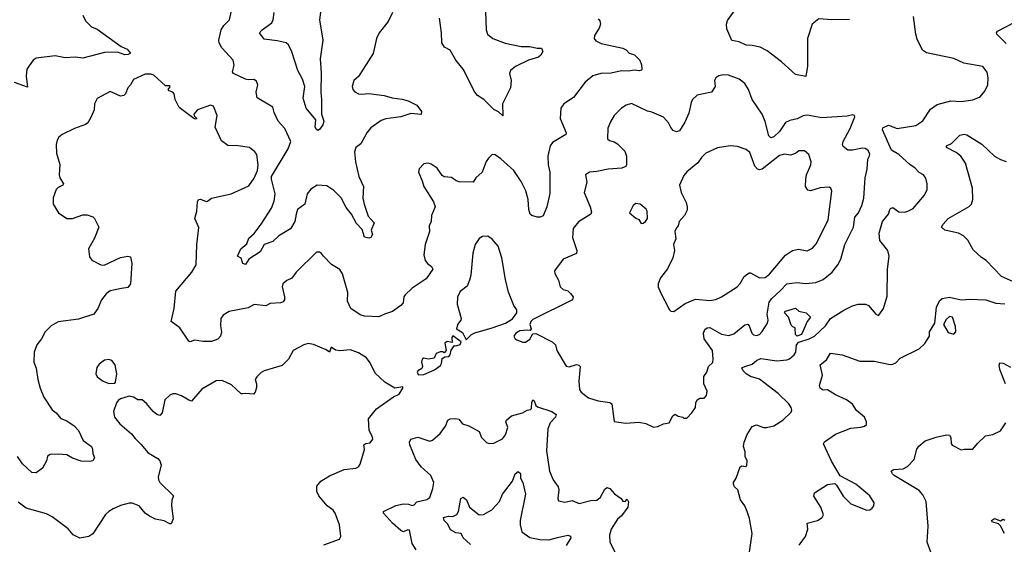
# Model space of a CAD drawing. Extents: x 1954678 to 2060275, y 904822 to 1016299.
# Tile 15 of 256: x 1978061 to 1984842, y 911290 to 914905. Entities that reach past the tile are written whole.
import ezdxf

# ---------------------------------------------------------------- set-up
doc = ezdxf.new("R2010")
doc.units = 0

msp = doc.modelspace()

# ---------------------------------------------------------------- linework, layer by layer
at = {"layer": '0CON20XD'}
for points in [[(1979840.8, 914205), (1979812.9, 914265), (1979805, 914301.2), (1979695.8, 914365.8), (1979689.2, 914405), (1979700, 914455), (1979691.7, 914481.7), (1979673.6, 914493.6), (1979635, 914490), (1979615, 914494.4), (1979533.3, 914535), (1979526.7, 914545), (1979537.5, 914592.5), (1979530.4, 914625), (1979452.1, 914712.1), (1979434.7, 914745), (1979432.4, 914765), (1979449.1, 914835), (1979465.7, 914864.3), (1979506.4, 914905), (1979518.6, 914965)], [(1983775, 914906.2), (1983655, 914903.3), (1983565, 914911.4), (1983520, 914875), (1983485.8, 914775), (1983485.7, 914585), (1983475, 914512.5), (1983405, 914526.7), (1983308.8, 914615), (1983209.8, 914689.8), (1983160, 914715), (1983105, 914728.1), (1983065, 914730), (1983015, 914753.1), (1982965, 914761.2), (1982932, 914842), (1982928.1, 914875), (1982935, 914900), (1983000.5, 914989.5)], [(1978496.6, 914936.6), (1978515, 914896.2), (1978555, 914856), (1978595, 914838.9), (1978760.5, 914720.5), (1978802, 914702), (1978824, 914675), (1978806.7, 914665), (1978785, 914663.3), (1978735, 914681.8), (1978645, 914677.8), (1978495, 914639.4), (1978445, 914646.1), (1978375, 914641.3), (1978304.7, 914655.3), (1978175, 914640), (1978152.9, 914625), (1978109.2, 914565), (1978104.4, 914515.6), (1978115, 914441.2), (1978025, 914471.2)], [(1982045, 914912), (1982056.8, 914896.8), (1982060.6, 914875), (1982052.9, 914847.1), (1982020.6, 914795), (1982018.1, 914775), (1982028.2, 914758.2), (1982065, 914740), (1982215, 914708.6), (1982236.8, 914696.8), (1982257.5, 914675), (1982295, 914663.8), (1982331.2, 914625), (1982344.1, 914594.1), (1982346.2, 914565), (1982343.3, 914556.7), (1982328, 914552), (1982295, 914557.5), (1982255, 914550.8), (1982205, 914553.3), (1982133.8, 914536.2), (1982062.5, 914535), (1982007.1, 914517.1), (1981955.6, 914475), (1981875, 914368.8), (1981807.5, 914325), (1981786.7, 914295), (1981784.2, 914225), (1981825.7, 914125), (1981822, 914115), (1981731.5, 914058.5), (1981713.5, 914035), (1981698.2, 913965), (1981700, 913905), (1981712.2, 913855), (1981712.2, 913707.8), (1981691.5, 913615), (1981666.8, 913553.3), (1981646.2, 913545), (1981625, 913545.2), (1981588.6, 913555), (1981576.5, 913565), (1981568, 913598), (1981563.6, 913665), (1981546.5, 913725), (1981515, 913790.8), (1981463.1, 913865), (1981375, 913945.7), (1981335, 913974), (1981315, 913976.7), (1981289.7, 913950.3), (1981273.2, 913926.8), (1981245.7, 913854.3), (1981203.3, 913815), (1981183.6, 913786.4), (1981088.3, 913788.3), (1981066.7, 913795), (1981035, 913818), (1980983.2, 913823.2), (1980971.1, 913831.1), (1980935, 913881.2), (1980895, 913910), (1980875, 913916.7), (1980845, 913912.5), (1980811.7, 913878.3), (1980807.5, 913855), (1980833.8, 913795), (1980843.8, 913755), (1980910.3, 913650.3), (1980922.2, 913615), (1980897.5, 913555), (1980894, 913515), (1980882, 913485), (1980882.9, 913445), (1980854.3, 913355), (1980844.2, 913285), (1980854, 913245), (1980870, 913225), (1980898, 913205), (1980906.2, 913185), (1980860.2, 913119.8), (1980764.5, 913055.5), (1980715, 913010), (1980706.2, 912995), (1980701.2, 912955), (1980685, 912936.2), (1980627.5, 912895), (1980574.4, 912875.6), (1980535, 912858.6), (1980435, 912861.2), (1980405, 912871.2), (1980341.9, 912915), (1980319.6, 912965), (1980321.8, 913025), (1980285, 913154.3), (1980265, 913184.2), (1980208.7, 913218.7), (1980152.5, 913275), (1980140, 913295), (1980125, 913302.5), (1980105, 913302.5), (1979966, 913165), (1979935.5, 913124.5), (1979901.4, 913108.6), (1979872, 913085), (1979868.6, 913065), (1979885.5, 912994.5), (1979884.3, 912975.7), (1979875, 912962), (1979855.9, 912954.1), (1979785, 912950), (1979755, 912934), (1979675, 912943.3), (1979635, 912918.8), (1979504, 912895), (1979461.8, 912868.2), (1979447.1, 912845), (1979444.4, 912795), (1979451.4, 912755), (1979443.1, 912725), (1979425.3, 912704.7), (1979382.1, 912687.9), (1979325, 912686.9), (1979265, 912695.8), (1979235, 912686.2), (1979225, 912688.8), (1979162.7, 912782.7), (1979103.3, 912825), (1979124.4, 912915.6), (1979136.7, 913035), (1979246.9, 913165), (1979277.1, 913215), (1979281.9, 913355), (1979294.2, 913474.2), (1979267.1, 913535), (1979280.9, 913585), (1979285, 913650), (1979292.5, 913665), (1979305, 913667.5), (1979345, 913652), (1979355, 913653.8), (1979382.5, 913675), (1979517.5, 913705), (1979639.1, 913760.9), (1979675, 913813.3), (1979698.2, 913865), (1979703.3, 913905), (1979693.6, 913976.4), (1979680.8, 913995), (1979643.7, 914023.7), (1979565, 914036.7), (1979495, 914038.8), (1979450.5, 914070.5), (1979406.2, 914165), (1979421.2, 914245), (1979395, 914310), (1979375, 914316.7), (1979286.4, 914283.6), (1979260, 914255), (1979261.7, 914241.7), (1979280, 914225), (1979275, 914220), (1979260, 914225), (1979159.7, 914299.7), (1979130.8, 914355), (1979124, 914394), (1979115, 914406.7), (1979090, 914415), (1979082.5, 914425), (1979097, 914443), (1979095, 914450), (1979065, 914450), (1978985, 914522), (1978965, 914529.4), (1978925, 914529.4), (1978845, 914492), (1978823.3, 914455), (1978804.4, 914435.6), (1978788.8, 914395), (1978777.7, 914382.3), (1978755, 914378), (1978685, 914410.8), (1978595, 914361.2), (1978576, 914325), (1978572.9, 914285), (1978553.1, 914235), (1978530, 914195), (1978515, 914182.5), (1978437.5, 914155), (1978352.5, 914115), (1978330, 914095), (1978318.8, 914075), (1978311.2, 914045), (1978313.8, 913985), (1978338.3, 913908.3), (1978333, 913837), (1978337.5, 913815), (1978362.5, 913775), (1978357.5, 913765), (1978325, 913748.8), (1978311.2, 913735), (1978292.3, 913677.7), (1978292, 913635), (1978327.1, 913575), (1978385, 913534.3), (1978425, 913534), (1978495, 913560), (1978525, 913560), (1978565, 913546.7), (1978576.1, 913536.1), (1978606.7, 913475), (1978575, 913400), (1978533.6, 913326.4), (1978540.7, 913270.7), (1978557, 913247), (1978620, 913215), (1978643.6, 913213.6), (1978754.2, 913265.8), (1978805.9, 913275.9), (1978825, 913271.2), (1978833.1, 913225), (1978825, 913083.8), (1978805, 913058.9), (1978761.9, 913051.9), (1978685, 913036.7), (1978657.1, 913015), (1978624.5, 912975.5), (1978598, 912915), (1978572.5, 912875), (1978465, 912841.1), (1978326.4, 912823.6), (1978277.5, 912795), (1978235.6, 912754.4), (1978211.4, 912705), (1978178.1, 912665), (1978160, 912615), (1978157.5, 912545), (1978173.6, 912503.6), (1978184.6, 912424.6), (1978200.8, 912365), (1978227.5, 912305), (1978285, 912215.7), (1978312.5, 912195), (1978345, 912158.1), (1978385, 912141.1), (1978435, 912106.9), (1978465.4, 912075.4), (1978497.5, 912005), (1978555.8, 911965), (1978563.3, 911945), (1978564, 911915), (1978576.7, 911885), (1978564.1, 911865.9), (1978541.2, 911861.2), (1978485, 911864), (1978425, 911884.2), (1978385, 911907.5), (1978325, 911912), (1978271.7, 911908.3), (1978253, 911897), (1978246, 911865), (1978218.8, 911815), (1978175, 911782), (1978145, 911784.2), (1978080.8, 911845), (1978045.5, 911895.5)], [(1980628.1, 914955), (1980597.9, 914892.1), (1980536.7, 914815), (1980517.5, 914775), (1980495, 914672.5), (1980395, 914512.5), (1980361.2, 914485), (1980350, 914445), (1980356, 914425), (1980368.3, 914408.3), (1980395, 914394.2), (1980415, 914390.8), (1980465, 914397.5), (1980572.1, 914382.1), (1980625.7, 914365.7), (1980695, 914357.5), (1980735.7, 914345.7), (1980796.4, 914316.4), (1980827.7, 914272.3), (1980825, 914252), (1980755, 914258.5), (1980685, 914234.5), (1980581.9, 914221.9), (1980550.7, 914209.3), (1980480.2, 914159.8), (1980451.4, 914125), (1980409.3, 914050.7), (1980376.2, 914025), (1980367.5, 913995), (1980373.6, 913925), (1980395.4, 913825), (1980428.9, 913755), (1980424.5, 913675), (1980432.2, 913635), (1980461.8, 913551.8), (1980503.3, 913505), (1980482.5, 913455), (1980490, 913425), (1980480, 913405), (1980465, 913400), (1980435, 913407.5), (1980419.7, 913459.7), (1980380.9, 913500.9), (1980345.8, 913565.8), (1980310.4, 913610.4), (1980275, 913677.1), (1980225, 913728.9), (1980175, 913759.2), (1980110, 913765), (1980065, 913738), (1980041.2, 913705), (1980025.4, 913634.6), (1979973.1, 913596.9), (1979965.6, 913565), (1979956.2, 913515), (1979925.5, 913465), (1979844.7, 913415.3), (1979805, 913377.3), (1979745.6, 913355), (1979716.2, 913305), (1979638, 913255), (1979615, 913217.5), (1979597.5, 913225), (1979585, 913262.5), (1979560, 913275), (1979584.2, 913325.8), (1979625, 913360), (1979639.7, 913400.3), (1979675, 913431.2), (1979724.7, 913495.3), (1979795, 913606.9), (1979813.3, 913655), (1979819.7, 913705), (1979794.7, 913805), (1979795.4, 913825.4), (1979910, 914015), (1979928.6, 914065), (1979887.8, 914155), (1979840.8, 914205)], [(1980132.9, 914957.1), (1980125.5, 914905), (1980148.2, 914765), (1980130.5, 914635), (1980137.3, 914537.3), (1980134.5, 914405), (1980140.4, 914355), (1980139.2, 914255), (1980155.6, 914205), (1980148.8, 914181.2), (1980125, 914147.5), (1980115, 914142.5), (1980105, 914147.5), (1980096.2, 914165), (1980100, 914215), (1980034.5, 914294.5), (1980013.3, 914365), (1980025.6, 914445), (1980009.1, 914495), (1979976.2, 914555), (1979934.4, 914684.4), (1979911.2, 914731.2), (1979895.6, 914745.6), (1979835, 914760), (1979745, 914770), (1979712.5, 914815), (1979730, 914835), (1979796.2, 914883.8), (1979805.7, 914905), (1979812.5, 914955)], [(1981269.4, 914959.4), (1981274.5, 914835), (1981282.9, 914805), (1981320, 914775), (1981405, 914742.9), (1981515, 914720.8), (1981575, 914720.5), (1981625, 914708.1), (1981655, 914708.1), (1981664.5, 914685), (1981650.4, 914659.6), (1981635, 914647.1), (1981564, 914626), (1981475, 914582), (1981441.2, 914555), (1981434, 914535), (1981446, 914485), (1981440.8, 914435), (1981386.9, 914325), (1981388.3, 914241.7), (1981359.4, 914269.4), (1981326.6, 914286.6), (1981258.6, 914355), (1981215, 914383.6), (1981195.6, 914405), (1981115, 914564.4), (1981064.5, 914625), (1981025, 914694), (1980986.6, 914716.6), (1980967.5, 914745), (1980965.5, 914815), (1980951.5, 914915)], [(1984707.1, 914412.9), (1984728, 914455), (1984732, 914505), (1984725, 914542.5), (1984695, 914583.3), (1984563.9, 914606.1), (1984495, 914638.6), (1984307.3, 914677.3), (1984278.8, 914695), (1984241.9, 914771.9), (1984232.9, 914805), (1984216.1, 914926.1)], [(1984855, 914740), (1984791.4, 914805), (1984788.6, 914815), (1984795, 914825.7), (1984910, 914885)], [(1982425, 912096.7), (1982455, 912102.5), (1982495, 912120), (1982535, 912127.5), (1982558.8, 912175), (1982575, 912186.7), (1982595, 912173.3), (1982627, 912167), (1982635, 912160), (1982655, 912160), (1982690, 912195), (1982715, 912232.5), (1982718, 912265), (1982726.7, 912285), (1982745, 912296), (1982775, 912296.2), (1982792, 912315), (1982796, 912345), (1982772.5, 912395), (1982772.9, 912447.1), (1982793.6, 912476.4), (1982803.8, 912515), (1982835, 912543.3), (1982838.1, 912565), (1982831.8, 912625), (1982774.6, 912705), (1982770.4, 912745), (1982779.1, 912770.9), (1982795, 912781.5), (1982815, 912783.6), (1982895, 912737.5), (1982945, 912728.9), (1982980.5, 912739.5), (1983055, 912802), (1983075, 912808), (1983085.6, 912795), (1983104.3, 912745), (1983114.5, 912734.5), (1983135, 912729.2), (1983155, 912735.8), (1983175, 912756), (1983212.2, 912815), (1983215.4, 912835), (1983209.6, 912875), (1983221.9, 912958.1), (1983238.5, 912981.5), (1983301.6, 913038.4), (1983345, 913085.6), (1983413.6, 913093.6), (1983475, 913087.5), (1983545, 913094.4), (1983595, 913115.7), (1983655.8, 913165), (1983695, 913216.2), (1983715.6, 913254.4), (1983743.9, 913356.1), (1983803.5, 913475), (1983813.1, 913545), (1983838.9, 913575), (1983861.5, 913625), (1983874.7, 913675.3), (1983884.5, 913815), (1983896.9, 913875), (1983902, 913945), (1983914.1, 913965.9), (1983915, 913980), (1983902.5, 914005), (1983885, 914017.1), (1983865, 914020.5), (1983796.6, 914006.6), (1983765, 914006.4), (1983731.5, 914031.5), (1983727.7, 914045), (1983733.4, 914065), (1983781.1, 914155), (1983812.5, 914235), (1983810, 914245), (1983798.8, 914248.8), (1983760.7, 914240.7), (1983585, 914229.4), (1983485, 914247.8), (1983456.6, 914243.4), (1983415, 914221.4), (1983365, 914210), (1983335, 914195.5), (1983295, 914134.5), (1983255, 914098.1), (1983235, 914090.6), (1983220.5, 914105), (1983195, 914203.8), (1983174.2, 914254.2), (1983104.5, 914355), (1983080, 914425), (1983054, 914465), (1983015, 914495.8), (1982942.3, 914522.3), (1982905, 914526), (1982875, 914518.8), (1982855, 914503.3), (1982846.2, 914485), (1982850, 914445), (1982825, 914406.2), (1982727.5, 914385), (1982695.8, 914355), (1982685.5, 914334.5), (1982668.7, 914261.3), (1982641.1, 914198.9), (1982605, 914138.8), (1982585, 914132.5), (1982562.6, 914142.6), (1982545, 914161.9), (1982530, 914195), (1982494, 914234), (1982415, 914268.8), (1982385, 914275.6), (1982275, 914326.7), (1982236.7, 914315), (1982206.7, 914295), (1982156.2, 914245), (1982128.8, 914201.2), (1982111.7, 914158.3), (1982110, 914085), (1982122.8, 914072.8), (1982154.4, 914064.4), (1982179.1, 914049.1), (1982229.1, 913999.1), (1982241.2, 913965), (1982240, 913905), (1982235, 913893.8), (1982207.6, 913882.4), (1982113.9, 913876.1), (1982035, 913858.5), (1981985.8, 913854.2), (1981958.8, 913835), (1981967.1, 913785), (1981948.6, 913715), (1981990.6, 913615), (1981998.3, 913581.7), (1981994, 913565), (1981908.7, 913511.3), (1981873.4, 913466.6), (1981868.5, 913405), (1981897.8, 913315), (1981895.6, 913294.4), (1981803.3, 913255), (1981743.8, 913175), (1981746, 913155), (1981771.3, 913111.3), (1981782.9, 913065), (1981805, 913046.2), (1981835, 913037.5), (1981855, 913017.5), (1981872.5, 912995), (1981867.5, 912975), (1981595, 912838.8), (1981581.2, 912825), (1981573.3, 912805), (1981582.5, 912775), (1981577.5, 912762.5), (1981555, 912766.7), (1981505, 912761.4), (1981478, 912745), (1981463.3, 912725), (1981473.8, 912705), (1981485, 912698), (1981525, 912684), (1981545, 912684), (1981575, 912703.3), (1981595, 912740), (1981615, 912742.5), (1981728, 912685), (1981750, 912665), (1981759.2, 912625), (1981825, 912516.7), (1981845, 912514), (1981895, 912529.2), (1981912.5, 912525), (1981920, 912515), (1981912, 912415), (1981917.3, 912357.3), (1981927.6, 912337.6), (1981979.4, 912299.4), (1982045, 912279.4), (1982125, 912268), (1982138.1, 912258.1), (1982156.2, 912136.2), (1982235, 912125.7), (1982325, 912132.5), (1982372.3, 912122.3), (1982425, 912096.7)], [(1983082.7, 911202.7), (1983106, 911365), (1983086.8, 911466.8), (1983070.8, 911515), (1983054, 911555), (1983025, 911596.7), (1983008, 911665), (1982983.3, 911685), (1982976.2, 911705), (1982976.7, 911715), (1982996, 911745), (1983022.5, 911825), (1983035, 911830), (1983063, 911827), (1983068, 911832), (1983070.8, 911865), (1983057.5, 911895), (1983057.3, 911927.3), (1983046.2, 911965), (1983051.2, 911995), (1983072.3, 912047.7), (1983105, 912102.5), (1983135, 912112.5), (1983183.9, 912093.9), (1983205, 912093.8), (1983255, 912106), (1983315.8, 912145), (1983375, 912200), (1983378.8, 912215), (1983375, 912232.5), (1983357.8, 912257.8), (1983285, 912328.1), (1983155, 912427.5), (1983095, 912445.6), (1983065, 912464.3), (1983044.3, 912485), (1983034.2, 912505), (1983055, 912514.2), (1983105, 912531.4), (1983135, 912556.9), (1983165, 912570), (1983275.5, 912554.5), (1983345, 912560.6), (1983362.4, 912567.6), (1983396, 912595), (1983405.7, 912615), (1983411.9, 912665), (1983426.6, 912683.4), (1983498.5, 912705), (1983534.1, 912725), (1983611.2, 912795), (1983646.2, 912845), (1983737.2, 912902.8), (1983797.2, 912932.8), (1983835, 912945.6), (1983885.7, 912945.7), (1983906.7, 912935), (1983957, 912877), (1983975, 912867.5), (1983985, 912877.5), (1984010, 912915), (1984035, 913000), (1984037.1, 913185), (1984049.2, 913275), (1984040, 913315), (1983984.5, 913384.5), (1983980.9, 913435), (1984002.5, 913515), (1984044.5, 913565.5), (1984050.9, 913589.1), (1984058.1, 913605), (1984075, 913610), (1984115, 913581.1), (1984155, 913579.5), (1984178.8, 913585), (1984214.2, 913605), (1984292.5, 913695), (1984310.6, 913735), (1984311.9, 913775), (1984302.6, 913812.6), (1984285.8, 913835), (1984255, 913851.1), (1984225, 913884.5), (1984193.9, 913903.9), (1984115.5, 913975), (1984065, 914006.4), (1984003.8, 914145), (1984005, 914160), (1984045, 914178.5), (1984105, 914155.5), (1984233.4, 914176.6), (1984281.1, 914208.9), (1984335, 914289.2), (1984380.2, 914319.8), (1984475, 914345.7), (1984545, 914340.8), (1984625, 914352), (1984675, 914373.8), (1984707.1, 914412.9)], [(1984905, 913099.2), (1984823.3, 913135), (1984718, 913245), (1984685, 913267.1), (1984628.2, 913318.2), (1984591.1, 913385), (1984561.9, 913415), (1984526.2, 913435), (1984432.5, 913455), (1984410, 913475), (1984420, 913495), (1984455.5, 913534.5), (1984601.3, 913618.7), (1984616, 913635), (1984626, 913665), (1984623.3, 913745), (1984575, 913916.2), (1984543.8, 913965), (1984510.9, 913990.9), (1984445, 914024.2), (1984443.8, 914035), (1984478.3, 914051.7), (1984535, 914108.8), (1984565, 914116), (1984585, 914112), (1984688.3, 914048.3), (1984775.6, 913965.6), (1984815, 913942), (1984855, 913927.5)], [(1982565, 912893.3), (1982645, 912948.6), (1982715, 912980), (1982815, 912969.4), (1982855, 912976.9), (1982895, 912994.4), (1983001.4, 913065), (1983023.3, 913086.7), (1983051.4, 913135), (1983085, 913160), (1983095, 913160.6), (1983155, 913126.2), (1983195, 913128.5), (1983225, 913152.2), (1983335, 913281.9), (1983384.5, 913315.5), (1983425, 913324.4), (1983485, 913313.1), (1983520.2, 913329.8), (1983547.6, 913362.4), (1983629.5, 913525), (1983654.1, 913724.1), (1983646.7, 913745), (1983635, 913750), (1983575, 913745.7), (1983506.4, 913726.4), (1983490, 913730), (1983472.9, 913755), (1983474.3, 913805), (1983479.4, 913835), (1983510, 913905), (1983511.4, 913925), (1983495, 913976.7), (1983465, 914001.2), (1983427.7, 914002.3), (1983405, 913983.8), (1983369.3, 913970.7), (1983327.6, 913977.6), (1983295, 913970), (1983175, 913875.6), (1983155, 913871.1), (1983142.5, 913875), (1983124.4, 913895), (1983088.9, 913988.9), (1983065, 914010), (1983005, 914032.2), (1982955, 914036.2), (1982867.8, 914022.2), (1982785.8, 913984.2), (1982756, 913955), (1982731.4, 913918.6), (1982655, 913856.9), (1982635, 913832), (1982605.6, 913765), (1982615.8, 913715), (1982650, 913645), (1982658.8, 913615), (1982658.3, 913591.7), (1982640, 913555), (1982603.8, 913515), (1982596.2, 913485), (1982585, 913470), (1982573.3, 913445), (1982578.8, 913395), (1982563.9, 913356.1), (1982571.2, 913315), (1982560, 913265), (1982522.3, 913187.7), (1982474.1, 913125.9), (1982458, 913085), (1982458.8, 913065), (1982473.8, 913025), (1982536.4, 912906.4), (1982546.4, 912896.4), (1982565, 912893.3)], [(1982341.7, 913501.7), (1982355, 913502), (1982372, 913515), (1982384, 913535), (1982382, 913585), (1982375, 913598.8), (1982335, 913633.8), (1982305, 913638.8), (1982285.7, 913624.3), (1982260, 913575), (1982305, 913536.7), (1982325, 913527.5), (1982341.7, 913501.7)], [(1981135, 912700), (1981172.5, 912735), (1981195, 912746.7), (1981315, 912780.8), (1981405.6, 912814.4), (1981455.5, 912844.5), (1981485.8, 912885), (1981485.8, 912905), (1981465, 912936.7), (1981427.6, 913027.6), (1981406.7, 913115), (1981381.9, 913265), (1981355.8, 913345), (1981315, 913393.3), (1981285, 913412.5), (1981248.3, 913411.7), (1981225, 913397.5), (1981196.7, 913355), (1981182.7, 913297.3), (1981168.1, 913145), (1981159.3, 913110.7), (1981142.1, 913067.9), (1981095, 913031.2), (1981077, 912993), (1981074.2, 912945), (1981101.2, 912845), (1981100, 912835), (1981076.4, 912803.6), (1981070, 912775), (1981109.6, 912749.6), (1981135, 912700)], [(1983932, 911538), (1983943.3, 911555), (1983946.7, 911575), (1983916.2, 911625), (1983818.8, 911705), (1983712.5, 911762.5), (1983651.9, 911861.9), (1983597.5, 911982.5), (1983604.4, 911995.6), (1983680.3, 912049.7), (1983785, 912091.2), (1983855, 912096.7), (1983880, 912105), (1983892.5, 912115), (1983892.5, 912135), (1983880, 912165), (1983825, 912212.5), (1983795.7, 912255.7), (1983755, 912286.2), (1983680.3, 912320.3), (1983625, 912354), (1983595, 912352.9), (1983573.8, 912365), (1983570, 912385), (1983590.8, 912455), (1983572.9, 912527.1), (1983617.8, 912562.2), (1983645, 912608), (1983725, 912596.7), (1983847.3, 912552.7), (1983945, 912551.8), (1984055, 912528.5), (1984075, 912530.5), (1984095, 912541.4), (1984125, 912572), (1984255, 912637.5), (1984295.8, 912674.2), (1984325.9, 912724.1), (1984326.7, 912755), (1984364, 912815), (1984376.2, 912925), (1984395, 912967.5), (1984415, 912983.3), (1984465, 912992), (1984544.4, 912974.4), (1984605, 912978.6), (1984713.9, 912973.9), (1984785, 912952), (1984845, 912946)], [(1983415, 912723.3), (1983404.5, 912735), (1983401.7, 912781.7), (1983385, 912788.8), (1983375, 912801.2), (1983356.7, 912855), (1983329.2, 912885), (1983335, 912897.3), (1983405, 912917.1), (1983425.9, 912895.9), (1983476.7, 912885), (1983506.7, 912855), (1983484, 912826), (1983450, 912745), (1983442.5, 912735), (1983415, 912723.3)], [(1984495, 912737.5), (1984508, 912755), (1984505, 912790), (1984486.2, 912855), (1984465, 912860), (1984441.4, 912838.6), (1984423.8, 912805), (1984455, 912750), (1984495, 912737.5)], [(1980808.3, 912458.3), (1980845, 912460), (1980917.1, 912492.9), (1980958.3, 912521.7), (1980966, 912535), (1980970.7, 912569.3), (1980988.3, 912581.7), (1981017.5, 912585), (1981026.7, 912595), (1981033, 912627), (1981055, 912660), (1981065, 912657.5), (1981095, 912667.5), (1981102.5, 912685), (1981045, 912727.5), (1981037.5, 912715), (1981038.3, 912681.7), (1981005, 912687.5), (1980990, 912675), (1980997.5, 912625), (1980985, 912610), (1980977, 912617), (1980957, 912617), (1980930, 912605), (1980915, 912573.3), (1980875, 912566.7), (1980845, 912572.5), (1980833.6, 912566.4), (1980827.5, 912545), (1980835.8, 912514.2), (1980829.4, 912500.6), (1980802.5, 912485), (1980797.5, 912475), (1980808.3, 912458.3)], [(1980155, 911285.6), (1980263.6, 911326.4), (1980272.5, 911345), (1980263.1, 911425), (1980234.3, 911504.3), (1980218.8, 911525), (1980177.5, 911555), (1980122.1, 911625), (1980107.3, 911655), (1980108.2, 911691.8), (1980135, 911724.4), (1980195, 911761.8), (1980295, 911804.4), (1980375, 911814.4), (1980393.8, 911825), (1980405, 911842.5), (1980436.1, 911943.9), (1980430.8, 911975), (1980445, 911985.6), (1980475, 911990), (1980492, 912015), (1980488.6, 912035), (1980468.8, 912075), (1980464, 912155), (1980517.4, 912222.6), (1980635, 912306.2), (1980673.3, 912325), (1980700, 912365), (1980700, 912375), (1980645, 912366), (1980575, 912406.2), (1980510, 912470), (1980475, 912540), (1980450, 912575), (1980395, 912608.8), (1980339.5, 912629.5), (1980265, 912624), (1980235, 912628), (1980205, 912647.5), (1980195, 912614), (1980170.7, 912630.7), (1980085, 912667.5), (1980047.3, 912672.7), (1980017.5, 912665), (1979943.8, 912625), (1979912.5, 912565), (1979868.6, 912521.4), (1979743.5, 912486.5), (1979723.8, 912475), (1979693.8, 912445), (1979683.3, 912425), (1979692.5, 912395), (1979691.7, 912371.7), (1979681.7, 912338.3), (1979670, 912325), (1979615, 912330), (1979595, 912326), (1979585, 912328), (1979519.1, 912389.1), (1979455, 912419.2), (1979415, 912417.5), (1979315, 912360), (1979245, 912277.5), (1979225, 912282.9), (1979175, 912314), (1979135, 912326.7), (1979115, 912327.5), (1979095, 912317.5), (1979061.2, 912285), (1979041.2, 912195), (1979025, 912176.7), (1979004.2, 912184.2), (1978980, 912205), (1978935, 912261.2), (1978905, 912286.7), (1978875, 912286.7), (1978845, 912303.3), (1978815, 912310), (1978755, 912293.3), (1978738.3, 912281.7), (1978726.7, 912265), (1978706.2, 912205), (1978714, 912165), (1978749.3, 912119.3), (1978831.8, 912051.8), (1978855, 912018.8), (1978895, 911981.2), (1978945, 911920.8), (1979011.7, 911881.7), (1979026.2, 911865), (1979034.2, 911835), (1979015.4, 911754.6), (1979016.2, 911735), (1979026.4, 911716.3), (1979119.2, 911625), (1979109.2, 911595), (1979105.8, 911554.2), (1979117.5, 911465), (1979105, 911430.8), (1979095, 911430), (1979055, 911452.2), (1978995.6, 911464.4), (1978955, 911483.1), (1978925.6, 911505), (1978884.2, 911554.2), (1978835, 911572.7), (1978815, 911572.7), (1978755, 911556.7), (1978704.6, 911535.4), (1978673.8, 911515), (1978652.5, 911495), (1978565, 911361.2), (1978537.5, 911345), (1978475, 911332.9), (1978430, 911355), (1978395, 911395.8), (1978285, 911479.5), (1978245, 911499.6), (1978105, 911538.5), (1978050.5, 911580.5)], [(1978675, 912397.5), (1978715, 912400), (1978721.7, 912408.3), (1978730, 912465), (1978717.7, 912527.7), (1978695, 912556.7), (1978675, 912563.3), (1978645, 912558.8), (1978608.3, 912531.7), (1978591.2, 912508.8), (1978584.2, 912464.2), (1978595, 912443.3), (1978635, 912413.3), (1978675, 912397.5)], [(1984851.4, 912395), (1984810.9, 912495), (1984806, 912525), (1984810.5, 912539.5), (1984835, 912537.5), (1984885, 912510.8)], [(1980791, 911251), (1980764.7, 911295), (1980745, 911386.7), (1980735, 911388.8), (1980705, 911376.2), (1980685, 911384.4), (1980629.2, 911435), (1980566.2, 911505), (1980567.5, 911515), (1980652.2, 911557.8), (1980705, 911569.3), (1980737.5, 911567.5), (1980765, 911557.1), (1980777.9, 911562.1), (1980796.9, 911583.1), (1980865, 911599.6), (1980885, 911611.9), (1980907.1, 911675), (1980912.9, 911715), (1980891.5, 911765), (1980826.2, 911825), (1980788.9, 911875), (1980746.7, 911975), (1980745.6, 911994.4), (1980755, 912013.8), (1980802.3, 912027.7), (1980885, 912001.9), (1980905, 912007.1), (1980956.9, 912053.1), (1980992.9, 912105), (1981008.8, 912145), (1981025, 912155.8), (1981065, 912157.1), (1981085, 912152), (1981111.1, 912121.1), (1981155, 912106.7), (1981225, 912067.5), (1981241.2, 912025), (1981275, 911991.2), (1981295, 911984), (1981326.4, 911986.4), (1981385, 912017.5), (1981407.1, 912045), (1981422, 912095), (1981408.8, 912135), (1981412.5, 912145), (1981448.8, 912175), (1981524.3, 912195), (1981555, 912213.6), (1981580, 912220), (1981586, 912225), (1981587.7, 912267.7), (1981595, 912286.2), (1981605, 912278.8), (1981616.7, 912246.7), (1981627.3, 912237.3), (1981726, 912206), (1981755.8, 912185), (1981751.5, 912165), (1981713.4, 912126.6), (1981697.9, 912085), (1981688, 911935), (1981709.5, 911795), (1981734.3, 911735), (1981770, 911685), (1981774.3, 911665), (1981766.7, 911606.7), (1981770.7, 911590.7), (1981815, 911580), (1981865, 911590.8), (1981915, 911571.4), (1981995, 911590.8), (1982035, 911594.4), (1982061.4, 911615), (1982090.2, 911669.8), (1982105, 911682), (1982125, 911674.2), (1982158, 911638), (1982203.3, 911605), (1982215, 911587.5), (1982230, 911585), (1982245, 911600), (1982253, 911583), (1982250, 911545), (1982205, 911485.7), (1982177.7, 911462.3), (1982135.6, 911395), (1982122.4, 911352.4), (1982126, 911305), (1982200, 911155)], [(1984658, 911985), (1984712.1, 912037.9), (1984763, 912047), (1984815, 912072.5), (1984852.4, 912127.6)], [(1984335.8, 911235), (1984310, 911305), (1984316.9, 911415), (1984304.3, 911584.3), (1984280.9, 911630.9), (1984255, 911660), (1984084.2, 911765), (1984072, 911775), (1984063.3, 911795), (1984080, 911805), (1984145, 911810), (1984175, 911825.7), (1984220.6, 911875), (1984240, 911945), (1984252.7, 911967.3), (1984298, 912002), (1984372.6, 912027.4), (1984445, 912044.6), (1984465, 912041.5), (1984474.6, 912025), (1984475.5, 911985.5), (1984482.2, 911972.2), (1984545, 911940), (1984566.1, 911946.1), (1984625, 911946.2), (1984658, 911985)], [(1981165, 911288.6), (1981116, 911335), (1981102.5, 911365), (1981065, 911368), (1981028.8, 911388.8), (1981008.8, 911428.8), (1980983.8, 911455), (1980980, 911475), (1981015, 911483.8), (1981045, 911481.1), (1981071.9, 911495), (1981082.5, 911515), (1981099.4, 911605), (1981115, 911615.8), (1981137, 911597), (1981159.4, 911545), (1981225, 911492.9), (1981255, 911495.5), (1981312.6, 911527.4), (1981364.3, 911585), (1981385.6, 911635), (1981454.1, 911725.9), (1981473.8, 911776.2), (1981495, 911792.9), (1981508.9, 911778.9), (1981510.8, 911745), (1981526.7, 911715), (1981544.5, 911635), (1981507.5, 911455), (1981507.5, 911425), (1981518.8, 911375), (1981575, 911337.8), (1981642.2, 911322.2), (1981705, 911321.2), (1981764, 911336), (1981835, 911353.3), (1981855, 911345.8), (1981856.7, 911335), (1981825, 911282.9)], [(1983429.4, 911285), (1983474, 911345), (1983490, 911395), (1983483.3, 911435), (1983555, 911454), (1983586.7, 911475), (1983596.1, 911493.9), (1983578, 911545), (1983531.5, 911621.5), (1983535.6, 911645), (1983625, 911702.8), (1983675, 911708), (1983687.3, 911697.3), (1983732.1, 911622.1), (1983785, 911568.8), (1983895, 911526.2), (1983915, 911526.7), (1983932, 911538)], [(1984842.5, 911365), (1984815, 911417.5), (1984801.7, 911431.7), (1984758.8, 911445), (1984754, 911455), (1984775, 911467.1), (1984815, 911452.5), (1984835, 911462.5), (1984845, 911457.5)]]:
    msp.add_lwpolyline(points, dxfattribs=at)

doc.saveas('drawing.dxf')
